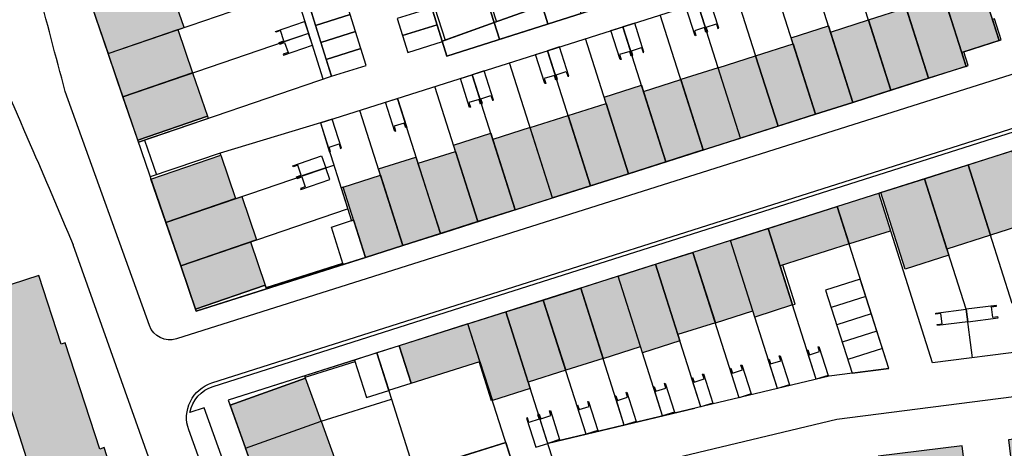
# Model space of a CAD drawing. Header units: metres. Extents: x 89795 to 94000, y 463250 to 466585.
# Tile 167 of 185: x 91029 to 91164, y 465901 to 465960. Entities that reach past the tile are written whole.
import ezdxf

# ---------------------------------------------------------------- set-up
doc = ezdxf.new("R2010")
doc.units = ezdxf.units.M
doc.layers.add('92.1_Bestaande bebouwing - Existing building H', color=7, linetype='Continuous', true_color=0xb5b6af)
doc.layers.add('XXX_Background', color=3, linetype='Continuous')

msp = doc.modelspace()

# ---------------------------------------------------------------- hatches: boundary and pattern name
at = {"layer": '92.1_Bestaande bebouwing - Existing building H'}
for points in [[(91160.24, 465966.33), (91155.1, 465964.69), (91158.18, 465955.02), (91163.32, 465956.66)], [(91049.21, 465964.42), (91038.76, 465960.85), (91040.79, 465954.89), (91051.25, 465958.46)], [(91155.43, 465963.64), (91150.29, 465962), (91153.64, 465951.47), (91158.78, 465953.11), (91158.18, 465955.02), (91158.18, 465955.02)], [(91150.56, 465961.14), (91145.35, 465959.49), (91148.43, 465949.82), (91153.64, 465951.47)], [(91139.87, 465958.69), (91134.73, 465957.05), (91138.08, 465946.52), (91143.22, 465948.16)], [(91145.35, 465959.49), (91140.14, 465957.83), (91143.22, 465948.16), (91148.43, 465949.82)], [(91050.4, 465958.17), (91040.79, 465954.89), (91040.79, 465954.89), (91042.83, 465948.93), (91052.43, 465952.21)], [(91135, 465956.19), (91129.85, 465954.56), (91132.93, 465944.89), (91138.08, 465946.52)], [(91129.85, 465954.56), (91124.71, 465952.92), (91127.78, 465943.25), (91132.93, 465944.89)], [(91052.43, 465952.21), (91042.83, 465948.93), (91044.87, 465942.96), (91054.47, 465946.25)], [(91124.71, 465952.92), (91119.56, 465951.28), (91122.64, 465941.61), (91127.78, 465943.25)], [(91114.14, 465950.5), (91109, 465948.86), (91112.35, 465938.34), (91117.49, 465939.97)], [(91119.56, 465951.28), (91114.42, 465949.64), (91117.49, 465939.97), (91122.64, 465941.61)], [(91109.27, 465948.01), (91104.06, 465946.35), (91107.14, 465936.68), (91112.35, 465938.34)], [(91104.06, 465946.35), (91098.85, 465944.69), (91101.93, 465935.02), (91107.14, 465936.68)], [(91093.44, 465943.91), (91088.29, 465942.27), (91091.64, 465931.75), (91096.79, 465933.38)], [(91098.85, 465944.69), (91093.71, 465943.05), (91096.79, 465933.38), (91101.93, 465935.02)], [(91056.3, 465940.89), (91046.7, 465937.61), (91048.74, 465931.64), (91058.34, 465934.93)], [(91088.56, 465941.42), (91083.42, 465939.78), (91086.49, 465930.11), (91091.64, 465931.75)], [(91165.08, 465941.47), (91159.08, 465939.56), (91162.16, 465929.89), (91168.16, 465931.8)], [(91083.42, 465939.78), (91083.14, 465940.64), (91078, 465939), (91081.35, 465928.47), (91086.49, 465930.11)], [(91159.08, 465939.56), (91153.08, 465937.65), (91156.15, 465927.98), (91162.16, 465929.89)], [(91078.27, 465938.14), (91073.13, 465936.5), (91076.2, 465926.83), (91081.35, 465928.47)], [(91153.08, 465937.65), (91147.07, 465935.74), (91150.42, 465925.22), (91156.43, 465927.13)], [(91148.41, 465930.5), (91146.77, 465935.65), (91131.58, 465930.81), (91133.22, 465925.67)], [(91061.23, 465929.26), (91059.19, 465935.22), (91048.74, 465931.64), (91050.78, 465925.68), (91060.38, 465928.97)], [(91131.58, 465930.81), (91126.38, 465929.16), (91129.73, 465918.63), (91134.93, 465920.29)], [(91060.38, 465928.97), (91050.78, 465925.68), (91052.82, 465919.72), (91062.42, 465923)], [(91126.38, 465929.16), (91121.23, 465927.52), (91124.31, 465917.85), (91129.45, 465919.49)], [(91121.23, 465927.52), (91116.09, 465925.88), (91119.16, 465916.21), (91124.31, 465917.85)], [(91116.09, 465925.88), (91110.94, 465924.24), (91114.29, 465913.72), (91119.44, 465915.35)], [(91021.64, 465921.23), (91024.87, 465911.15), (91025.65, 465911.4), (91030.21, 465897.14), (91030.86, 465897.35), (91034.21, 465886.89), (91043.7, 465889.92), (91040.27, 465900.66), (91039.67, 465900.47), (91034.9, 465915.09), (91034.34, 465914.91), (91031.27, 465924.32)], [(91110.94, 465924.24), (91105.79, 465922.61), (91108.87, 465912.94), (91114.02, 465914.57)], [(91105.79, 465922.61), (91100.65, 465920.97), (91103.73, 465911.3), (91108.87, 465912.94)], [(91100.65, 465920.97), (91095.5, 465919.33), (91098.58, 465909.66), (91103.73, 465911.3)], [(91095.5, 465919.33), (91090.29, 465917.68), (91091.93, 465912.53), (91093.64, 465907.15), (91098.85, 465908.8)], [(91090.29, 465917.68), (91080.82, 465914.66), (91082.46, 465909.52), (91091.82, 465912.49), (91091.82, 465912.49), (91091.93, 465912.53)], [(91067.96, 465910.24), (91057.57, 465906.5), (91059.7, 465900.57), (91070.1, 465904.31)], [(91070.1, 465904.31), (91059.7, 465900.57), (91061.84, 465894.64), (91061.94, 465894.35), (91072.34, 465898.09)], [(91125.92, 465891.65), (91126.69, 465885.43), (91180.37, 465892.01), (91179.53, 465898.88), (91176, 465898.45), (91175.43, 465903.05), (91164.62, 465901.73), (91165.14, 465897.53), (91158.74, 465896.75), (91158.23, 465900.92), (91146.7, 465899.5), (91147.28, 465894.78), (91140.65, 465893.96), (91140.05, 465898.87), (91129.09, 465897.53), (91129.73, 465892.36)]]:
    msp.add_hatch(color=256, dxfattribs=at).paths.add_polyline_path(points)

# ---------------------------------------------------------------- linework, layer by layer
at = {"layer": 'XXX_Background', "extrusion": (0, 0, -1)}
for p, q in [((91069.99, 465945.32), (91159.78, 465973.89)), ((91056.2, 465941.19), (91046.6, 465937.9))]:
    msp.add_line(p, q, dxfattribs=at)
at = {"layer": 'XXX_Background'}
for p, q in [((91070.37, 465951.35), (91063.79, 465972.43)), ((91071.5, 465951.74), (91064.93, 465972.78)), ((91040.79, 465954.89), (91066.52, 465963.68)), ((91121.51, 465957.31), (91120.24, 465961.31)), ((91121.87, 465961.83), (91123.15, 465957.83)), ((91121.87, 465961.83), (91123.15, 465957.83)), ((91124.78, 465958.35), (91123.51, 465962.35)), ((91063.82, 465957.91), (91067.8, 465959.27)), ((91067.8, 465959.27), (91068.35, 465957.65)), ((91109.95, 465958.03), (91111.58, 465958.55)), ((91113.22, 465959.07), (91111.58, 465958.55)), ((91111.58, 465958.55), (91112.85, 465954.55)), ((91111.58, 465958.55), (91112.85, 465954.55)), ((91114.49, 465955.07), (91113.22, 465959.07)), ((91123.06, 465958.52), (91124.45, 465958.96)), ((91123.27, 465957.86), (91123.06, 465958.52)), ((91124.45, 465958.96), (91124.66, 465958.31)), ((91042.83, 465948.93), (91068.4, 465957.66)), ((91063.86, 465957.79), (91063.82, 465957.91)), ((91064.51, 465958.02), (91063.86, 465957.79)), ((91068.35, 465957.65), (91064.38, 465956.29)), ((91068.35, 465957.65), (91064.38, 465956.29)), ((91064.98, 465956.63), (91064.51, 465958.02)), ((91068.91, 465956.03), (91068.35, 465957.65)), ((91111.22, 465954.03), (91109.95, 465958.03)), ((91122.82, 465958.44), (91121.42, 465958)), ((91121.42, 465958), (91121.63, 465957.34)), ((91121.63, 465957.34), (91121.51, 465957.31)), ((91123.02, 465957.79), (91122.82, 465958.44)), ((91123.15, 465957.83), (91123.02, 465957.79)), ((91123.15, 465957.83), (91123.27, 465957.86)), ((91124.66, 465958.31), (91124.78, 465958.35)), ((91064.34, 465956.41), (91064.98, 465956.63)), ((91064.38, 465956.29), (91064.34, 465956.41)), ((91064.38, 465956.29), (91064.42, 465956.17)), ((91064.42, 465956.17), (91065.07, 465956.39)), ((91064.93, 465954.67), (91068.91, 465956.03)), ((91065.07, 465956.39), (91065.54, 465955.01)), ((91102.86, 465955.78), (91101.23, 465955.26)), ((91104.14, 465951.78), (91102.86, 465955.78)), ((91065.54, 465955.01), (91064.89, 465954.79)), ((91064.89, 465954.79), (91064.93, 465954.67)), ((91099.59, 465954.74), (91101.23, 465955.26)), ((91100.87, 465950.74), (91099.59, 465954.74)), ((91101.23, 465955.26), (91102.5, 465951.26)), ((91101.23, 465955.26), (91102.5, 465951.26)), ((91112.53, 465955.16), (91111.13, 465954.72)), ((91111.13, 465954.72), (91111.34, 465954.07)), ((91112.73, 465954.51), (91112.53, 465955.16)), ((91112.85, 465954.55), (91112.73, 465954.51)), ((91112.77, 465955.24), (91114.16, 465955.68)), ((91112.98, 465954.59), (91112.77, 465955.24)), ((91112.85, 465954.55), (91112.98, 465954.59)), ((91114.16, 465955.68), (91114.37, 465955.03)), ((91114.37, 465955.03), (91114.49, 465955.07)), ((91111.34, 465954.07), (91111.22, 465954.03)), ((91044.97, 465942.67), (91071.5, 465951.74)), ((91044.97, 465942.67), (91071.5, 465951.74)), ((91089.24, 465951.44), (91090.87, 465951.96)), ((91092.51, 465952.48), (91090.87, 465951.96)), ((91090.87, 465951.96), (91092.15, 465947.96)), ((91090.87, 465951.96), (91092.15, 465947.96)), ((91093.78, 465948.48), (91092.51, 465952.48)), ((91102.17, 465951.87), (91100.78, 465951.43)), ((91102.38, 465951.22), (91102.17, 465951.87)), ((91102.41, 465951.95), (91103.81, 465952.39)), ((91102.62, 465951.29), (91102.41, 465951.95)), ((91103.81, 465952.39), (91104.01, 465951.74)), ((91104.01, 465951.74), (91104.14, 465951.78)), ((91090.51, 465947.44), (91089.24, 465951.44)), ((91100.78, 465951.43), (91100.99, 465950.77)), ((91100.99, 465950.77), (91100.87, 465950.74)), ((91102.5, 465951.26), (91102.38, 465951.22)), ((91102.5, 465951.26), (91102.62, 465951.29)), ((91092.06, 465948.65), (91093.45, 465949.1)), ((91093.45, 465949.1), (91093.66, 465948.44)), ((91078.95, 465948.17), (91080.58, 465948.69)), ((91080.22, 465944.17), (91078.95, 465948.17)), ((91080.58, 465948.69), (91081.86, 465944.69)), ((91091.82, 465948.57), (91090.43, 465948.13)), ((91090.43, 465948.13), (91090.63, 465947.48)), ((91092.03, 465947.92), (91091.82, 465948.57)), ((91092.15, 465947.96), (91092.03, 465947.92)), ((91092.27, 465948), (91092.06, 465948.65)), ((91092.15, 465947.96), (91092.27, 465948)), ((91093.66, 465948.44), (91093.78, 465948.48)), ((91090.63, 465947.48), (91090.51, 465947.44)), ((91146.9, 465935.69), (91183.22, 465947.24)), ((91069.99, 465945.32), (91056.2, 465941.19)), ((91071.63, 465945.84), (91069.99, 465945.32)), ((91069.99, 465945.32), (91074.27, 465931.88)), ((91069.99, 465945.32), (91071.26, 465941.32)), ((91072.9, 465941.84), (91071.63, 465945.84)), ((91081.53, 465945.3), (91080.13, 465944.86)), ((91081.73, 465944.65), (91081.53, 465945.3)), ((91080.13, 465944.86), (91080.34, 465944.2)), ((91080.34, 465944.2), (91080.22, 465944.17)), ((91081.86, 465944.69), (91081.73, 465944.65)), ((91071.18, 465942.01), (91072.57, 465942.45)), ((91072.57, 465942.45), (91072.78, 465941.8)), ((91071.39, 465941.36), (91071.18, 465942.01)), ((91071.26, 465941.32), (91071.39, 465941.36)), ((91072.78, 465941.8), (91072.9, 465941.84)), ((91048.74, 465931.64), (91071.83, 465939.54)), ((91066.19, 465939.43), (91070.16, 465940.79)), ((91066.88, 465939.53), (91066.23, 465939.31)), ((91067.35, 465938.15), (91066.88, 465939.53)), ((91070.16, 465940.79), (91070.72, 465939.17)), ((91165.14, 465920.51), (91159.08, 465939.56)), ((91066.23, 465939.31), (91066.19, 465939.43)), ((91070.72, 465939.17), (91066.75, 465937.81)), ((91070.72, 465939.17), (91066.75, 465937.81)), ((91071.27, 465937.54), (91070.72, 465939.17)), ((91066.7, 465937.93), (91067.35, 465938.15)), ((91066.75, 465937.81), (91066.7, 465937.93)), ((91066.75, 465937.81), (91066.79, 465937.69)), ((91066.79, 465937.69), (91067.43, 465937.91)), ((91067.3, 465936.18), (91071.27, 465937.54)), ((91067.43, 465937.91), (91067.91, 465936.52)), ((91158.79, 465919.69), (91153.08, 465937.65)), ((91067.91, 465936.52), (91067.26, 465936.3)), ((91067.26, 465936.3), (91067.3, 465936.18)), ((91154.19, 465912.33), (91146.77, 465935.65)), ((91050.78, 465925.68), (91073.74, 465933.53)), ((91148.15, 465911.55), (91141.06, 465933.83)), ((91071.5, 465931), (91074.57, 465931.98)), ((91074.57, 465931.98), (91076.2, 465926.83)), ((91074.57, 465931.98), (91076.2, 465926.83)), ((91073.14, 465925.86), (91071.5, 465931)), ((91138.19, 465910.06), (91131.58, 465930.81)), ((91132.86, 465908.79), (91126.38, 465929.16)), ((91127.59, 465907.53), (91121.23, 465927.52)), ((91076.2, 465926.83), (91073.14, 465925.86)), ((91122.32, 465906.28), (91116.09, 465925.88)), ((91252.54, 465924.99), (91154.19, 465912.33)), ((91117.06, 465905.02), (91110.94, 465924.24)), ((91144.24, 465923.83), (91139.47, 465922.31)), ((91052.82, 465919.72), (91062.42, 465923)), ((91062.42, 465923), (91052.82, 465919.72)), ((91052.82, 465919.72), (91062.42, 465923)), ((91062.42, 465923), (91052.82, 465919.72)), ((91062.59, 465922.5), (91052.92, 465919.42)), ((91062.59, 465922.5), (91052.92, 465919.42)), ((91062.42, 465923), (91062.59, 465922.5)), ((91062.42, 465923), (91062.59, 465922.5)), ((91111.79, 465903.76), (91105.79, 465922.61)), ((91139.47, 465922.31), (91143.1, 465910.9)), ((91106.52, 465902.51), (91100.65, 465920.97)), ((91145, 465921.45), (91140.23, 465919.93)), ((91052.92, 465919.42), (91052.82, 465919.72)), ((91052.92, 465919.42), (91052.82, 465919.72)), ((91052.92, 465919.42), (91052.85, 465919.62)), ((91052.92, 465919.42), (91052.85, 465919.62)), ((91052.92, 465919.42), (91052.85, 465919.62)), ((91052.92, 465919.42), (91052.85, 465919.62)), ((91052.92, 465919.42), (91052.85, 465919.62)), ((91052.92, 465919.42), (91052.85, 465919.62)), ((91103.08, 465895.53), (91095.5, 465919.33)), ((91141.03, 465904.58), (91259.31, 465919.82)), ((91154.63, 465919.15), (91158.79, 465919.69)), ((91162.96, 465920.23), (91158.79, 465919.69)), ((91159.65, 465913.03), (91158.79, 465919.69)), ((91158.79, 465919.69), (91159.01, 465917.99)), ((91158.79, 465919.69), (91159.01, 465917.99)), ((91162.3, 465920.01), (91162.97, 465920.1)), ((91162.48, 465918.56), (91162.3, 465920.01)), ((91162.97, 465920.1), (91162.96, 465920.23)), ((91145.75, 465919.06), (91140.99, 465917.55)), ((91154.64, 465919.03), (91154.63, 465919.15)), ((91155.32, 465919.12), (91154.64, 465919.03)), ((91159.01, 465917.99), (91154.85, 465917.45)), ((91155.51, 465917.67), (91155.32, 465919.12)), ((91159.01, 465917.99), (91163.18, 465918.53)), ((91163.16, 465918.65), (91162.48, 465918.56)), ((91163.18, 465918.53), (91163.16, 465918.65)), ((91097.75, 465894.25), (91090.29, 465917.68)), ((91146.51, 465916.68), (91141.75, 465915.17)), ((91154.83, 465917.58), (91155.51, 465917.67)), ((91154.85, 465917.45), (91154.83, 465917.58)), ((91136.91, 465914.07), (91137.04, 465914.1)), ((91138.19, 465910.06), (91136.91, 465914.07)), ((91137.04, 465914.1), (91137.24, 465913.45)), ((91137.24, 465913.45), (91138.64, 465913.9)), ((91138.43, 465914.55), (91138.55, 465914.59)), ((91138.64, 465913.9), (91138.43, 465914.55)), ((91138.55, 465914.59), (91139.82, 465910.58)), ((91147.27, 465914.3), (91142.51, 465912.78)), ((91067.92, 465910.37), (91074.76, 465912.51)), ((91077.76, 465913.69), (91082.93, 465897.44)), ((91131.58, 465912.79), (91131.7, 465912.83)), ((91132.86, 465908.79), (91131.58, 465912.79)), ((91131.7, 465912.83), (91131.91, 465912.18)), ((91131.91, 465912.18), (91133.31, 465912.62)), ((91133.1, 465913.28), (91133.22, 465913.31)), ((91133.31, 465912.62), (91133.1, 465913.28)), ((91133.22, 465913.31), (91134.49, 465909.31)), ((91126.32, 465911.54), (91126.44, 465911.58)), ((91127.59, 465907.53), (91126.32, 465911.54)), ((91126.44, 465911.58), (91126.65, 465910.92)), ((91126.65, 465910.92), (91128.04, 465911.37)), ((91127.83, 465912.02), (91127.95, 465912.06)), ((91128.04, 465911.37), (91127.83, 465912.02)), ((91127.95, 465912.06), (91129.23, 465908.05)), ((91148.15, 465911.55), (91139.94, 465910.49)), ((91143.1, 465910.9), (91148.15, 465911.55)), ((91067.96, 465910.24), (91067.86, 465910.54)), ((91067.96, 465910.24), (91067.86, 465910.54)), ((91067.96, 465910.24), (91067.86, 465910.54)), ((91139.94, 465910.49), (91101.38, 465901.29)), ((91121.05, 465910.28), (91121.17, 465910.32)), ((91122.32, 465906.28), (91121.05, 465910.28)), ((91121.17, 465910.32), (91121.38, 465909.67)), ((91121.38, 465909.67), (91122.77, 465910.11)), ((91122.56, 465910.76), (91122.69, 465910.8)), ((91122.77, 465910.11), (91122.56, 465910.76)), ((91122.69, 465910.8), (91123.96, 465906.8)), ((91139.82, 465910.58), (91138.19, 465910.06)), ((91115.78, 465909.02), (91115.9, 465909.06)), ((91117.06, 465905.02), (91115.78, 465909.02)), ((91115.9, 465909.06), (91116.11, 465908.41)), ((91116.11, 465908.41), (91117.5, 465908.85)), ((91117.3, 465909.5), (91117.42, 465909.54)), ((91117.5, 465908.85), (91117.3, 465909.5)), ((91117.42, 465909.54), (91118.69, 465905.54)), ((91134.49, 465909.31), (91132.86, 465908.79)), ((91070.1, 465904.31), (91079.78, 465907.34)), ((91106.76, 465906.99), (91106.88, 465907.03)), ((91106.88, 465907.03), (91108.16, 465903.03)), ((91110.52, 465907.77), (91110.64, 465907.8)), ((91111.79, 465903.76), (91110.52, 465907.77)), ((91110.64, 465907.8), (91110.84, 465907.15)), ((91110.84, 465907.15), (91112.24, 465907.6)), ((91112.03, 465908.25), (91112.15, 465908.29)), ((91112.24, 465907.6), (91112.03, 465908.25)), ((91112.15, 465908.29), (91113.43, 465904.28)), ((91129.23, 465908.05), (91127.59, 465907.53)), ((91101.38, 465901.29), (91121.49, 465906.09)), ((91101.5, 465905.73), (91101.62, 465905.77)), ((91101.7, 465905.08), (91101.5, 465905.73)), ((91101.62, 465905.77), (91102.89, 465901.77)), ((91105.25, 465906.51), (91105.37, 465906.55)), ((91106.52, 465902.51), (91105.25, 465906.51)), ((91105.37, 465906.55), (91105.58, 465905.9)), ((91105.58, 465905.9), (91106.97, 465906.34)), ((91106.97, 465906.34), (91106.76, 465906.99)), ((91123.96, 465906.8), (91122.32, 465906.28)), ((91059.7, 465900.57), (91070.1, 465904.31)), ((91059.7, 465900.57), (91070.1, 465904.31)), ((91059.7, 465900.57), (91070.1, 465904.31)), ((91098.47, 465904.77), (91098.35, 465904.73)), ((91098.35, 465904.73), (91099.62, 465900.73)), ((91098.68, 465904.12), (91098.47, 465904.77)), ((91100.07, 465904.56), (91098.68, 465904.12)), ((91099.98, 465905.25), (91099.86, 465905.21)), ((91099.86, 465905.21), (91100.07, 465904.56)), ((91099.98, 465905.25), (91100.1, 465905.29)), ((91101.26, 465901.25), (91099.98, 465905.25)), ((91101.26, 465901.25), (91099.98, 465905.25)), ((91100.1, 465905.29), (91100.31, 465904.64)), ((91100.31, 465904.64), (91101.7, 465905.08)), ((91103.2, 465895.56), (91141.03, 465904.58)), ((91118.69, 465905.54), (91117.06, 465905.02)), ((91108.16, 465903.03), (91106.52, 465902.51)), ((91113.43, 465904.28), (91111.79, 465903.76)), ((91102.89, 465901.77), (91101.26, 465901.25)), ((91063.06, 465891.24), (91095.49, 465901.36)), ((91099.62, 465900.73), (91101.26, 465901.25))]:
    msp.add_line(p, q, dxfattribs=at)
for points in [[(91093.42, 465983.83), (91088.31, 466000), (91085.24, 466009.72), (91080.48, 466008.21), (91078.32, 466007.59), (91080.76, 466000), (91086.83, 465981.15), (91093.9, 465959.12), (91100.49, 465961.46)], [(91080.76, 466000), (91078.32, 466007.59), (91074.48, 466006.38), (91071.48, 466005.41), (91073.18, 466000), (91079.8, 465978.86), (91086.75, 465956.59), (91093.9, 465959.12), (91086.83, 465981.15)], [(91155.1, 465964.69), (91160.24, 465966.33), (91163.32, 465956.66), (91158.18, 465955.02)], [(91155.1, 465964.69), (91160.24, 465966.33), (91163.32, 465956.66), (91158.18, 465955.02)], [(91051.25, 465958.46), (91049.21, 465964.42), (91038.76, 465960.85), (91040.79, 465954.89)], [(91051.25, 465958.46), (91049.21, 465964.42), (91038.76, 465960.85), (91040.79, 465954.89)], [(91073.36, 465962.58), (91068.58, 465961.09), (91069.31, 465958.75), (91074.09, 465960.24)], [(91105.02, 465963.06), (91100.5, 465961.46), (91101.29, 465958.95), (91105.86, 465960.4)], [(91150.29, 465962), (91155.43, 465963.64), (91158.78, 465953.11), (91153.64, 465951.47)], [(91150.29, 465962), (91155.43, 465963.64), (91158.78, 465953.11), (91153.64, 465951.47)], [(91085.32, 465961.18), (91080.54, 465959.69), (91081.27, 465957.35), (91086.05, 465958.84)], [(91100.5, 465961.46), (91093.9, 465959.12), (91094.64, 465956.83), (91101.29, 465958.95)], [(91074.82, 465957.9), (91074.09, 465960.24), (91069.31, 465958.75), (91070.04, 465956.41)], [(91145.35, 465959.49), (91150.56, 465961.14), (91153.64, 465951.47), (91148.43, 465949.82)], [(91145.35, 465959.49), (91150.56, 465961.14), (91153.64, 465951.47), (91148.43, 465949.82)], [(91086.05, 465958.84), (91081.27, 465957.35), (91082, 465955.01), (91086.78, 465956.51)], [(91093.9, 465959.12), (91086.75, 465956.59), (91087.39, 465954.53), (91094.64, 465956.83)], [(91134.73, 465957.05), (91139.87, 465958.69), (91143.22, 465948.16), (91138.08, 465946.52)], [(91134.73, 465957.05), (91139.87, 465958.69), (91143.22, 465948.16), (91138.08, 465946.52)], [(91140.14, 465957.83), (91145.35, 465959.49), (91148.43, 465949.82), (91143.22, 465948.16)], [(91140.14, 465957.83), (91145.35, 465959.49), (91148.43, 465949.82), (91143.22, 465948.16)], [(91162.69, 465959.66), (91162.4, 465959.57), (91163.32, 465956.66), (91163.62, 465956.75)], [(91050.4, 465958.17), (91052.43, 465952.21), (91042.83, 465948.93), (91040.79, 465954.89)], [(91050.4, 465958.17), (91052.43, 465952.21), (91042.83, 465948.93), (91040.79, 465954.89)], [(91074.82, 465957.9), (91070.04, 465956.41), (91070.77, 465954.07), (91075.55, 465955.56)], [(91129.85, 465954.56), (91135, 465956.19), (91138.08, 465946.52), (91132.93, 465944.89)], [(91129.85, 465954.56), (91135, 465956.19), (91138.08, 465946.52), (91132.93, 465944.89)], [(91075.55, 465955.56), (91070.77, 465954.07), (91071.5, 465951.74), (91076.28, 465953.23)], [(91124.71, 465952.92), (91129.85, 465954.56), (91132.93, 465944.89), (91127.78, 465943.25)], [(91124.71, 465952.92), (91129.85, 465954.56), (91132.93, 465944.89), (91127.78, 465943.25)], [(91158.48, 465955.11), (91158.18, 465955.02), (91158.78, 465953.11), (91159.08, 465953.21)], [(91052.43, 465952.21), (91054.47, 465946.25), (91044.87, 465942.96), (91042.83, 465948.93)], [(91052.43, 465952.21), (91054.47, 465946.25), (91044.87, 465942.96), (91042.83, 465948.93)], [(91124.71, 465952.92), (91119.56, 465951.28), (91122.64, 465941.61), (91127.78, 465943.25)], [(91124.71, 465952.92), (91119.56, 465951.28), (91122.64, 465941.61), (91127.78, 465943.25)], [(91109, 465948.86), (91114.14, 465950.5), (91117.49, 465939.97), (91112.35, 465938.34)], [(91109, 465948.86), (91114.14, 465950.5), (91117.49, 465939.97), (91112.35, 465938.34)], [(91114.42, 465949.64), (91119.56, 465951.28), (91122.64, 465941.61), (91117.49, 465939.97)], [(91114.42, 465949.64), (91119.56, 465951.28), (91122.64, 465941.61), (91117.49, 465939.97)], [(91104.06, 465946.35), (91109.27, 465948.01), (91112.35, 465938.34), (91107.14, 465936.68)], [(91104.06, 465946.35), (91109.27, 465948.01), (91112.35, 465938.34), (91107.14, 465936.68)], [(91098.85, 465944.69), (91104.06, 465946.35), (91107.14, 465936.68), (91101.93, 465935.02)], [(91098.85, 465944.69), (91104.06, 465946.35), (91107.14, 465936.68), (91101.93, 465935.02)], [(91054.47, 465946.25), (91054.57, 465945.95), (91044.97, 465942.67), (91044.87, 465942.96)], [(91088.29, 465942.27), (91093.44, 465943.91), (91096.79, 465933.38), (91091.64, 465931.75)], [(91088.29, 465942.27), (91093.44, 465943.91), (91096.79, 465933.38), (91091.64, 465931.75)], [(91098.85, 465944.69), (91093.71, 465943.05), (91096.79, 465933.38), (91101.93, 465935.02)], [(91098.85, 465944.69), (91093.71, 465943.05), (91096.79, 465933.38), (91101.93, 465935.02)], [(91056.3, 465940.89), (91056.2, 465941.19), (91046.6, 465937.9), (91046.7, 465937.61)], [(91056.3, 465940.89), (91058.34, 465934.93), (91048.74, 465931.64), (91046.7, 465937.61)], [(91056.3, 465940.89), (91058.34, 465934.93), (91048.74, 465931.64), (91046.7, 465937.61)], [(91083.42, 465939.78), (91088.56, 465941.42), (91091.64, 465931.75), (91086.49, 465930.11)], [(91083.42, 465939.78), (91088.56, 465941.42), (91091.64, 465931.75), (91086.49, 465930.11)], [(91168.16, 465931.8), (91162.16, 465929.89), (91159.08, 465939.56), (91165.08, 465941.47)], [(91168.16, 465931.8), (91162.16, 465929.89), (91159.08, 465939.56), (91165.08, 465941.47)], [(91078, 465939), (91083.14, 465940.64), (91086.49, 465930.11), (91081.35, 465928.47)], [(91078, 465939), (91083.14, 465940.64), (91086.49, 465930.11), (91081.35, 465928.47)], [(91162.16, 465929.89), (91156.15, 465927.98), (91153.08, 465937.65), (91159.08, 465939.56)], [(91162.16, 465929.89), (91156.15, 465927.98), (91153.08, 465937.65), (91159.08, 465939.56)], [(91073.13, 465936.5), (91078.27, 465938.14), (91081.35, 465928.47), (91076.2, 465926.83)], [(91073.13, 465936.5), (91078.27, 465938.14), (91081.35, 465928.47), (91076.2, 465926.83)], [(91156.43, 465927.13), (91150.42, 465925.22), (91147.07, 465935.74), (91153.08, 465937.65)], [(91156.43, 465927.13), (91150.42, 465925.22), (91147.07, 465935.74), (91153.08, 465937.65)], [(91059.19, 465935.22), (91061.23, 465929.26), (91050.78, 465925.68), (91048.74, 465931.64)], [(91059.19, 465935.22), (91061.23, 465929.26), (91050.78, 465925.68), (91048.74, 465931.64)], [(91133.22, 465925.67), (91131.58, 465930.81), (91141.06, 465933.83), (91142.69, 465928.68)], [(91133.22, 465925.67), (91131.58, 465930.81), (91141.06, 465933.83), (91142.69, 465928.68)], [(91134.93, 465920.29), (91129.73, 465918.63), (91126.38, 465929.16), (91131.58, 465930.81)], [(91134.93, 465920.29), (91129.73, 465918.63), (91126.38, 465929.16), (91131.58, 465930.81)], [(91060.38, 465928.97), (91062.42, 465923), (91052.82, 465919.72), (91050.78, 465925.68)], [(91060.38, 465928.97), (91062.42, 465923), (91052.82, 465919.72), (91050.78, 465925.68)], [(91124.31, 465917.85), (91129.45, 465919.49), (91126.38, 465929.16), (91121.23, 465927.52)], [(91124.31, 465917.85), (91129.45, 465919.49), (91126.38, 465929.16), (91121.23, 465927.52)], [(91124.31, 465917.85), (91119.16, 465916.21), (91116.09, 465925.88), (91121.23, 465927.52)], [(91124.31, 465917.85), (91119.16, 465916.21), (91116.09, 465925.88), (91121.23, 465927.52)], [(91119.44, 465915.35), (91114.29, 465913.72), (91110.94, 465924.24), (91116.09, 465925.88)], [(91119.44, 465915.35), (91114.29, 465913.72), (91110.94, 465924.24), (91116.09, 465925.88)], [(91133.58, 465925.78), (91133.22, 465925.67), (91134.93, 465920.29), (91135.3, 465920.4), (91133.58, 465925.78)], [(91021.64, 465921.23), (91024.87, 465911.15), (91025.65, 465911.4), (91030.21, 465897.14), (91030.86, 465897.35), (91034.21, 465886.89), (91043.7, 465889.92), (91040.27, 465900.66), (91039.67, 465900.47), (91034.9, 465915.09), (91034.34, 465914.91), (91031.27, 465924.32)], [(91108.87, 465912.94), (91114.02, 465914.57), (91110.94, 465924.24), (91105.79, 465922.61)], [(91108.87, 465912.94), (91114.02, 465914.57), (91110.94, 465924.24), (91105.79, 465922.61)], [(91062.42, 465923), (91062.59, 465922.5), (91052.92, 465919.42), (91052.82, 465919.72)], [(91052.82, 465919.72), (91052.92, 465919.42), (91062.59, 465922.5), (91062.42, 465923)], [(91062.42, 465923), (91062.59, 465922.5), (91052.92, 465919.42), (91052.82, 465919.72)], [(91062.42, 465923), (91062.59, 465922.5), (91052.92, 465919.42), (91052.82, 465919.72)], [(91052.82, 465919.72), (91052.92, 465919.42), (91062.59, 465922.5), (91062.42, 465923)], [(91062.42, 465923), (91062.59, 465922.5), (91052.92, 465919.42), (91052.82, 465919.72)], [(91108.87, 465912.94), (91103.73, 465911.3), (91100.65, 465920.97), (91105.79, 465922.61)], [(91108.87, 465912.94), (91103.73, 465911.3), (91100.65, 465920.97), (91105.79, 465922.61)], [(91103.73, 465911.3), (91098.58, 465909.66), (91095.5, 465919.33), (91100.65, 465920.97)], [(91103.73, 465911.3), (91098.58, 465909.66), (91095.5, 465919.33), (91100.65, 465920.97)], [(91098.85, 465908.8), (91093.64, 465907.15), (91090.29, 465917.68), (91095.5, 465919.33)], [(91098.85, 465908.8), (91093.64, 465907.15), (91090.29, 465917.68), (91095.5, 465919.33)], [(91091.93, 465912.53), (91090.29, 465917.68), (91080.82, 465914.66), (91082.46, 465909.52)], [(91091.93, 465912.53), (91090.29, 465917.68), (91080.82, 465914.66), (91082.46, 465909.52)], [(91091.93, 465912.53), (91093.64, 465907.15), (91093.53, 465907.11), (91091.82, 465912.49)], [(91067.96, 465910.24), (91067.86, 465910.54), (91057.32, 465907.18), (91057.57, 465906.5), (91067.96, 465910.24)], [(91067.96, 465910.24), (91067.86, 465910.54), (91057.32, 465907.18), (91057.57, 465906.5), (91067.96, 465910.24)], [(91070.1, 465904.31), (91067.96, 465910.24), (91057.57, 465906.5), (91059.7, 465900.57)], [(91070.1, 465904.31), (91067.96, 465910.24), (91057.57, 465906.5), (91059.7, 465900.57)], [(91070.1, 465904.31), (91072.34, 465898.09), (91061.94, 465894.35), (91059.7, 465900.57), (91070.1, 465904.31)], [(91070.1, 465904.31), (91072.34, 465898.09), (91061.94, 465894.35), (91059.7, 465900.57), (91070.1, 465904.31)], [(91125.92, 465891.65), (91126.69, 465885.43), (91180.37, 465892.01), (91179.53, 465898.88), (91176, 465898.45), (91175.43, 465903.05), (91164.62, 465901.73), (91165.14, 465897.53), (91158.74, 465896.75), (91158.23, 465900.92), (91146.7, 465899.5), (91147.28, 465894.78), (91140.65, 465893.96), (91140.05, 465898.87), (91129.09, 465897.53), (91129.73, 465892.36)], [(91098.4, 465892.22), (91098.4, 465892.22), (91098.4, 465892.22), (91095.48, 465901.36), (91063.06, 465891.24), (91066.48, 465881.73)], [(91098.4, 465892.22), (91098.4, 465892.22), (91098.4, 465892.22), (91095.48, 465901.36), (91063.06, 465891.24), (91066.48, 465881.73)]]:
    msp.add_lwpolyline(points, close=True, dxfattribs=at)
for points in [[(91268.07, 465639.71), (91229.27, 465637.29, -0.504591), (91226.17, 465640.99), (91248.82, 465735.04), (91306.86, 465976.03), (91303.09, 465979.8), (91175.64, 465964), (91165.82, 465952.24), (91050.21, 465915.63, -0.402927), (91046.48, 465917.47), (91034.9, 465949.67)], [(91210.51, 465758.71), (91219.83, 465872.79), (91173.47, 465866.82, 0.022538), (91072.59, 465849.17, -0.384985), (91069.09, 465851.16), (91069.09, 465851.16), (91065.61, 465861.7), (91064.36, 465865.17), (91064.36, 465865.17), (91065.4, 465865.54), (91051.89, 465903.1, -0.425188), (91055.08, 465909.56), (91170.73, 465946.36), (91181.4, 465949.75), (91181.4, 465949.75, -0.072006), (91182.82, 465949.99), (91288.82, 465952.17, -0.493616), (91291.79, 465948.45, 0.000774), (91278.18, 465893.11, -0.31017), (91273.96, 465889.34), (91263.97, 465888.05, 0.354072), (91254.85, 465878.49), (91244.89, 465757.54, -0.037449)], [(91289.05, 465949.42), (91183.22, 465947.24), (91057.32, 465907.18), (91072.96, 465863.69), (91072.96, 465863.69), (91067.27, 465862.43), (91067.65, 465861.26), (91066.23, 465860.78), (91065.9, 465861.8), (91064.75, 465864.99), (91068.32, 465866.28), (91062.11, 465883.55), (91053.99, 465906.12), (91052.04, 465905.5, -0.274498), (91055.23, 465909.09), (91093.6, 465921.3), (91182.16, 465949.48, -0.072006), (91183.49, 465949.7), (91288.82, 465951.87, -0.493616)], [(90893.42, 465837.24), (90895.67, 465837.98), (90960.65, 465858.99), (90979.29, 465865.01), (91001.26, 465871.34), (91020.24, 465876.34), (91046.37, 465883.22, 0.439139), (91049.81, 465889.73), (91036, 465928.55)]]:
    msp.add_lwpolyline(points, format="xyb", dxfattribs=at)
at = {"layer": 'XXX_Background', "ltscale": 0.3}
for points in [[(91157.46, 465976.82), (91087.39, 465954.53), (91079.8, 465978.86)], [(91037.33, 465965.03), (91045.96, 465939.77), (91050.78, 465925.68), (91052.92, 465919.42), (91076.2, 465926.83), (91081.35, 465928.47), (91086.49, 465930.11), (91091.64, 465931.75), (91112.35, 465938.34), (91138.08, 465946.52), (91138.08, 465946.52), (91143.22, 465948.16), (91143.22, 465948.16), (91148.43, 465949.82), (91153.64, 465951.47), (91159.08, 465953.21), (91159.08, 465953.21), (91158.48, 465955.11), (91163.62, 465956.75), (91162.69, 465959.66)]]:
    msp.add_lwpolyline(points, dxfattribs=at)
at = {"layer": 'XXX_Background'}
for points in [[(91157.46, 465976.82), (91087.39, 465954.53), (91079.8, 465978.86)], [(91080, 465978.92), (91087.13, 465956.72), (91093.9, 465959.12), (91100.49, 465961.46)], [(91092.97, 465963.1), (91094.22, 465959.23), (91086.75, 465956.59), (91087.39, 465954.53), (91157.46, 465976.82)], [(91037.32, 465965.05), (91044.75, 465943.29), (91045.96, 465939.77), (91052.66, 465920.13), (91052.92, 465919.42), (91076.58, 465926.95), (91076.72, 465927), (91081.87, 465928.64), (91081.87, 465928.64), (91087.01, 465930.27), (91087.01, 465930.27), (91092.16, 465931.91), (91092.16, 465931.91), (91097.31, 465933.55), (91112.74, 465938.46), (91138.47, 465946.65), (91138.47, 465946.65), (91143.62, 465948.29), (91143.62, 465948.29), (91148.76, 465949.92), (91153.91, 465951.56), (91159.08, 465953.21), (91159.08, 465953.21), (91158.48, 465955.11), (91163.62, 465956.75), (91162.69, 465959.66)], [(91092.97, 465963.1), (91094.22, 465959.23), (91086.75, 465956.59)], [(91092.97, 465963.1), (91094.22, 465959.23), (91086.75, 465956.59)], [(91045.82, 465942.96), (91047.45, 465938.19)], [(91072.83, 465936.41), (91074.27, 465931.88), (91074.57, 465931.98), (91073.13, 465936.5), (91072.83, 465936.41)], [(91142.82, 465928.72), (91148.41, 465930.5)], [(91062.52, 465922.7), (91073.08, 465926.06), (91073.14, 465925.86), (91062.59, 465922.5), (91062.53, 465922.7)], [(91139.47, 465922.31), (91143.1, 465910.9), (91148.15, 465911.55), (91144.24, 465923.83), (91139.47, 465922.31)], [(91077.75, 465913.7), (91077.75, 465913.7), (91079.39, 465908.56), (91082.46, 465909.53), (91080.82, 465914.68), (91077.75, 465913.7), (91077.75, 465913.7)], [(91074.7, 465912.71), (91067.86, 465910.54)], [(91074.7, 465912.71), (91074.7, 465912.71), (91076.33, 465907.57), (91079.4, 465908.54), (91077.76, 465913.69), (91074.7, 465912.71), (91074.7, 465912.71)]]:
    msp.add_lwpolyline(points, dxfattribs=at)
at = {"layer": 'XXX_Background', "extrusion": (0, 0, -1)}
for points in [[(-91163.32, 465956.66), (-91158.02, 465973.33)], [(-91158.78, 465953.11), (-91152.87, 465971.69)], [(-91153.64, 465951.47), (-91147.72, 465970.05)], [(-91148.43, 465949.82), (-91142.52, 465968.4)], [(-91143.22, 465948.16), (-91137.31, 465966.74)], [(-91138.08, 465946.52), (-91132.16, 465965.1)], [(-91132.93, 465944.89), (-91127.02, 465963.47)], [(-91127.78, 465943.25), (-91121.87, 465961.83)], [(-91122.64, 465941.61), (-91116.73, 465960.19)], [(-91117.49, 465939.97), (-91111.58, 465958.55)], [(-91112.35, 465938.34), (-91106.43, 465956.92)], [(-91107.14, 465936.68), (-91101.23, 465955.26)], [(-91101.93, 465935.02), (-91096.02, 465953.6)], [(-91096.79, 465933.38), (-91090.87, 465951.96)], [(-91091.64, 465931.75), (-91085.73, 465950.33)], [(-91086.49, 465930.11), (-91080.58, 465948.69)], [(-91081.35, 465928.47), (-91075.44, 465947.05)]]:
    msp.add_lwpolyline(points, dxfattribs=at)
at = {"layer": 'XXX_Background'}
for points in [[(91275.3, 465893.54, -0.000781), (91289.05, 465949.42), (91183.22, 465947.24), (91057.32, 465907.18), (91063.06, 465891.24), (91066.49, 465881.73), (91068.04, 465877.39), (91072.37, 465865.35), (91073.15, 465863.12), (91073.93, 465863.29, -0.021589), (91171.74, 465880.21), (91275.3, 465893.54)], [(91275.3, 465893.54, -0.000781), (91289.05, 465949.42), (91183.22, 465947.24), (91057.32, 465907.18), (91063.06, 465891.24), (91095.48, 465901.36), (91098.39, 465892.22), (91098.39, 465892.22), (91101.08, 465893.1), (91105.5, 465869.68, -0.014887), (91171.74, 465880.21), (91275.3, 465893.54)], [(91275.3, 465893.54, -0.000781), (91289.05, 465949.42), (91183.22, 465947.24), (91057.32, 465907.18), (91063.06, 465891.24), (91066.49, 465881.73), (91068.04, 465877.39), (91072.37, 465865.35), (91073.15, 465863.12), (91073.93, 465863.29, -0.021589), (91171.74, 465880.21), (91275.3, 465893.54)]]:
    msp.add_lwpolyline(points, format="xyb", close=True, dxfattribs=at)
for points in [[(91015.11, 466035.92), (91011.72, 466026.53), (91012.51, 466006.94), (91017.78, 465983.89), (91023.41, 465959.16), (91030.09, 465942.38), (91036, 465928.55)], [(91034.9, 465949.67), (91027.55, 465978.84), (91023.27, 465998.81), (91019.72, 466015.51), (91020.34, 466026.61), (91021.86, 466029.07)]]:
    msp.add_spline(points, degree=3, dxfattribs=at)

doc.saveas('drawing.dxf')
